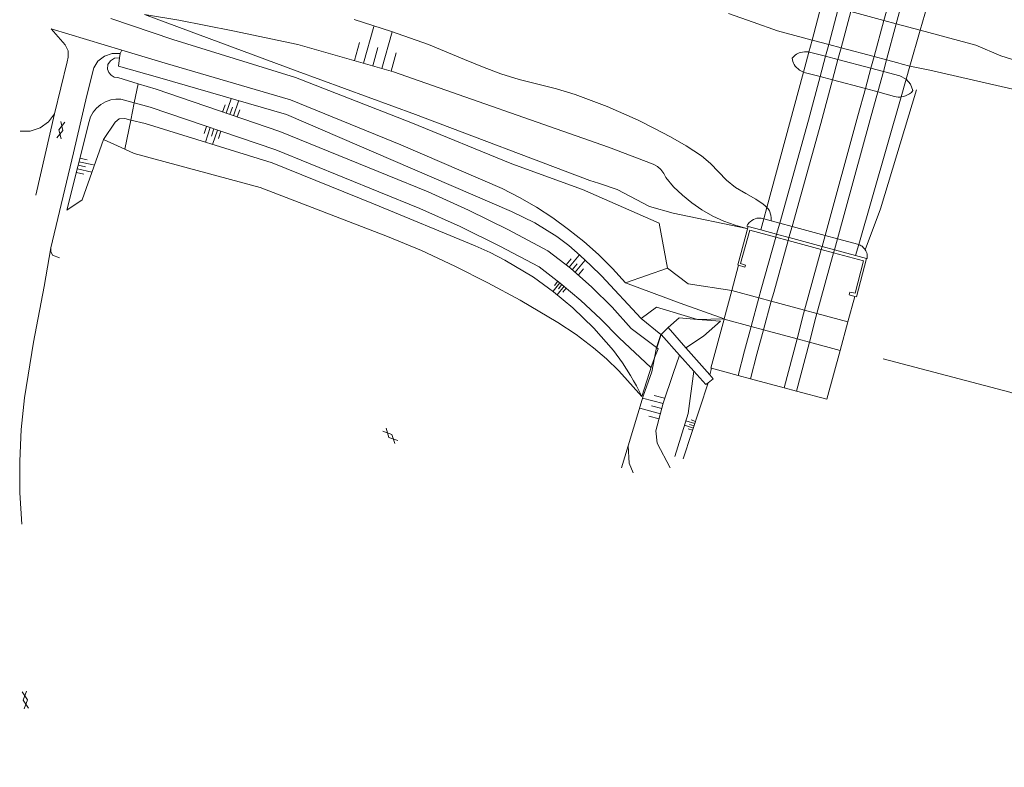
# Model space of a CAD drawing. Header units: metres. Extents: x 196790 to 198335, y 354523 to 356036.
# Tile 3 of 105: x 197061 to 197176, y 355017 to 355105. Entities that reach past the tile are written whole.
import ezdxf

# ---------------------------------------------------------------- set-up
doc = ezdxf.new("R2010")
doc.units = ezdxf.units.M
doc.linetypes.add('DGN Style 2', pattern=[186.027128, 111.616277, -74.410851])
for name, color, linetype, lineweight in [('cultuurscheiding', 252, 'Continuous', 18), ('insteek water', 252, 'Continuous', 18), ('kant asfaltverharding', 252, 'Continuous', 18), ('kant muur (extern)', 252, 'Continuous', 18), ('kant onverhard', 252, 'Continuous', 18), ('kant stolverharding', 252, 'Continuous', 18), ('kant water', 252, 'Continuous', 18), ('kunstwerken', 252, 'Continuous', 18), ('overige afscheidingen', 252, 'Continuous', 18), ('raster', 252, 'Continuous', 18), ('spoorrail', 252, 'Continuous', 18), ('taludlijn', 252, 'Continuous', 18), ('taludsymbool', 252, 'Continuous', 18), ('toegangstrap', 252, 'Continuous', 18), ('verh asfaltsymbool', 2, 'Continuous', 0), ('vlakafsluiter grijs', 252, 'DGN Style 2', 18), ('vlakafsluiter groen', 252, 'DGN Style 2', 18)]:
    doc.layers.add(name, color=color, linetype=linetype, lineweight=lineweight)

# ---------------------------------------------------------------- blocks, each defined once
blk = doc.blocks.new('TA')
at = {"layer": 'taludsymbool', "linetype": 'Continuous', "lineweight": 0}
for p, q in [((-0.5, 0), (-0.5, -0.5)), ((-0.25, 0), (-0.25, -1)), ((0, 0), (0, -0.5)), ((0.25, 0), (0.25, -1)), ((0.5, 0), (0.5, -0.5))]:
    blk.add_line(p, q, dxfattribs=at)
blk = doc.blocks.new('S612')
at = {"layer": 'verh asfaltsymbool', "color": 252}
for p, q in [((-0.99, -0.26), (0.01, 0.24)), ((0.01, -0.26), (-0.99, 0.24)), ((0.01, 0.24), (1.01, -0.26)), ((1.01, 0.24), (0.01, -0.26))]:
    blk.add_line(p, q, dxfattribs=at)

msp = doc.modelspace()

# ---------------------------------------------------------------- linework, layer by layer
at = {"layer": 'cultuurscheiding'}
msp.add_line((197070.887, 355090.48), (197073.385, 355089.347), dxfattribs=at)
at = {"layer": 'cultuurscheiding', "flags": 128}
msp.add_lwpolyline([(197073.385, 355089.347), (197074.479, 355088.851), (197089.284, 355084.863), (197104.173, 355079.127), (197108.168, 355077.479), (197112.087, 355075.658), (197115.938, 355073.7), (197119.735, 355071.638), (197124.152, 355069.042), (197126.29, 355067.629), (197128.332, 355066.079), (197129.864, 355064.761), (197131.319, 355063.358), (197134.015, 355060.35)], dxfattribs=at)
at = {"layer": 'insteek water'}
for p, q in [((197155.913, 355101.634), (197153.961, 355102.151)), ((197157.363, 355101.25), (197155.913, 355101.634)), ((197161.233, 355100.225), (197157.363, 355101.25)), ((197162.683, 355099.841), (197161.233, 355100.225)), ((197165.433, 355099.103), (197164.511, 355099.301))]:
    msp.add_line(p, q, dxfattribs=at)
at = {"layer": 'insteek water', "flags": 128}
for points in [[(197153.961, 355102.151), (197149.912, 355103.223), (197147.047, 355104.251), (197144.179, 355105.257)], [(197164.511, 355099.301), (197164.011, 355099.49), (197162.683, 355099.841)], [(197177.48, 355096.394), (197174.245, 355097.151), (197171.004, 355097.887), (197167.76, 355098.603), (197165.433, 355099.103)]]:
    msp.add_lwpolyline(points, dxfattribs=at)
at = {"layer": 'kant asfaltverharding'}
for p, q in [((197064.752, 355103.472), (197073.046, 355100.96)), ((197073.046, 355100.96), (197072.852, 355100.584)), ((197066.663, 355099.582), (197065.16, 355093.509)), ((197066.765, 355100.127), (197066.663, 355099.582))]:
    msp.add_line(p, q, dxfattribs=at)
at = {"layer": 'kant asfaltverharding', "flags": 128}
for points in [[(197064.752, 355103.472), (197066.424, 355101.573), (197066.539, 355101.35)], [(197072.852, 355100.584), (197071.933, 355100.585), (197071.013, 355100.268), (197070.253, 355099.66), (197069.763, 355098.882), (197068.966, 355095.628), (197067.381, 355088.924), (197064.721, 355077.791)], [(197066.539, 355101.35), (197066.775, 355100.893), (197066.765, 355100.127)], [(197061.137, 355091.478), (197062.305, 355091.479), (197063.472, 355091.852), (197064.466, 355092.57), (197065.16, 355093.509)], [(197064.721, 355077.791), (197064.717, 355077.365), (197064.93, 355076.937), (197065.744, 355076.605)], [(197061.346, 355045.381), (197061.108, 355049.083), (197061.08, 355052.798), (197061.262, 355056.508), (197061.652, 355060.197), (197062.714, 355066.739), (197063.941, 355073.253)]]:
    msp.add_lwpolyline(points, dxfattribs=at)
at = {"layer": 'kant muur (extern)'}
msp.add_line((197143.658, 355069.482), (197140.535, 355069.409), dxfattribs=at)
at = {"layer": 'kant muur (extern)', "flags": 128}
for points in [[(197146.323, 355080.328), (197146.409, 355080.493), (197146.493, 355080.625), (197146.592, 355080.749), (197146.704, 355080.857), (197146.881, 355080.991), (197147.075, 355081.106), (197147.281, 355081.196), (197147.495, 355081.257), (197147.669, 355081.282), (197147.841, 355081.283), (197148.01, 355081.264), (197148.3, 355081.195)], [(197160.191, 355077.547), (197160.14, 355077.625), (197159.989, 355077.804), (197159.814, 355077.968), (197159.707, 355078.045), (197159.59, 355078.106), (197159.467, 355078.153), (197159.432, 355078.164)], [(197160.417, 355076.525), (197160.435, 355076.702), (197160.435, 355076.875), (197160.414, 355077.042), (197160.366, 355077.209), (197160.268, 355077.427), (197160.191, 355077.547)]]:
    msp.add_lwpolyline(points, dxfattribs=at)
at = {"layer": 'kant onverhard', "flags": 128}
for points in [[(197079.011, 355102.219), (197093.407, 355097.743), (197106.932, 355092.49), (197118.751, 355087.65), (197127.042, 355084.623), (197136.051, 355080.698), (197137.025, 355075.406)], [(197078.134, 355099.419), (197092.811, 355095.152), (197105.774, 355089.877), (197117.633, 355084.737), (197119.66, 355083.697), (197121.639, 355082.551), (197123.563, 355081.303), (197125.423, 355079.956), (197127.212, 355078.517), (197128.924, 355076.991), (197130.552, 355075.385), (197132.09, 355073.704)], [(197137.025, 355075.406), (197139.434, 355073.557), (197144.549, 355072.786)], [(197132.09, 355073.704), (197138.508, 355071.319), (197143.658, 355069.482)]]:
    msp.add_lwpolyline(points, dxfattribs=at)
at = {"layer": 'kant stolverharding'}
for p, q in [((197079.011, 355102.219), (197071.767, 355104.674)), ((197073.046, 355100.96), (197078.134, 355099.419))]:
    msp.add_line(p, q, dxfattribs=at)
at = {"layer": 'kant water'}
for p, q in [((197158.499, 355105.489), (197162.381, 355104.443)), ((197162.381, 355104.443), (197163.829, 355104.053)), ((197163.829, 355104.053), (197166.635, 355103.297))]:
    msp.add_line(p, q, dxfattribs=at)
at = {"layer": 'kant water', "flags": 128}
msp.add_lwpolyline([(197166.635, 355103.297), (197173.17, 355101.537), (197176.074, 355100.303), (197179.084, 355099.354)], dxfattribs=at)
at = {"layer": 'kunstwerken'}
for p, q in [((197168.205, 355108.776), (197166.635, 355103.297)), ((197155.042, 355106.154), (197153.961, 355102.151)), ((197166.635, 355103.297), (197165.433, 355099.103)), ((197153.581, 355100.743), (197153.961, 355102.151)), ((197153.581, 355100.743), (197152.947, 355098.394)), ((197155.54, 355100.244), (197156.992, 355099.865)), ((197156.992, 355099.865), (197160.86, 355098.854)), ((197152.947, 355098.394), (197148.662, 355082.536)), ((197160.86, 355098.854), (197162.312, 355098.475)), ((197164.991, 355097.561), (197165.433, 355099.103)), ((197156.351, 355097.474), (197154.902, 355097.859)), ((197160.206, 355096.449), (197156.351, 355097.474)), ((197164.402, 355095.506), (197164.991, 355097.561)), ((197161.656, 355096.064), (197160.206, 355096.449)), ((197164.394, 355095.477), (197159.432, 355078.164)), ((197164.402, 355095.506), (197164.394, 355095.477)), ((197148.3, 355081.195), (197148.662, 355082.536)), ((197147.947, 355079.89), (197148.3, 355081.195)), ((197148.3, 355081.195), (197149.167, 355080.959)), ((197149.167, 355080.959), (197150.168, 355080.687)), ((197146.483, 355080.285), (197146.323, 355080.328)), ((197146.483, 355080.285), (197147.947, 355079.89)), ((197149.805, 355079.389), (197147.947, 355079.89)), ((197150.168, 355080.687), (197151.615, 355080.292)), ((197151.615, 355080.292), (197155.488, 355079.238)), ((197149.709, 355079.035), (197149.707, 355079.036)), ((197151.155, 355078.646), (197149.709, 355079.035)), ((197149.807, 355079.388), (197149.805, 355079.389)), ((197151.253, 355078.998), (197149.807, 355079.388)), ((197151.157, 355078.645), (197151.155, 355078.646)), ((197155.038, 355077.599), (197151.157, 355078.645)), ((197151.255, 355078.997), (197151.253, 355078.998)), ((197155.134, 355077.95), (197151.255, 355078.997)), ((197155.488, 355079.238), (197156.936, 355078.844)), ((197156.936, 355078.844), (197159.432, 355078.164)), ((197156.486, 355077.208), (197155.038, 355077.599)), ((197156.583, 355077.559), (197155.134, 355077.95)), ((197159.067, 355076.889), (197156.583, 355077.559)), ((197159.432, 355078.164), (197159.067, 355076.889)), ((197159.067, 355076.889), (197160.346, 355076.544)), ((197160.417, 355076.525), (197160.346, 355076.544)), ((197144.549, 355072.786), (197145.35, 355075.755)), ((197143.658, 355069.482), (197144.547, 355072.778)), ((197144.547, 355072.778), (197144.549, 355072.786)), ((197144.547, 355072.778), (197147.73, 355071.92)), ((197147.73, 355071.92), (197149.178, 355071.529)), ((197158.956, 355072.096), (197158.15, 355069.109)), ((197149.178, 355071.529), (197153.082, 355070.476)), ((197153.082, 355070.476), (197154.53, 355070.085)), ((197143.658, 355069.482), (197143.639, 355069.413)), ((197143.639, 355069.413), (197146.808, 355068.564)), ((197154.53, 355070.085), (197158.15, 355069.109)), ((197146.808, 355068.564), (197148.256, 355068.176)), ((197148.256, 355068.176), (197152.192, 355067.122)), ((197158.15, 355069.109), (197157.249, 355065.767)), ((197152.192, 355067.122), (197153.641, 355066.734)), ((197153.641, 355066.734), (197157.249, 355065.767)), ((197157.249, 355065.767), (197155.702, 355060.033)), ((197145.297, 355062.839), (197142.183, 355063.679)), ((197146.745, 355062.449), (197145.297, 355062.839)), ((197150.678, 355061.388), (197146.745, 355062.449)), ((197152.126, 355060.998), (197150.678, 355061.388)), ((197155.702, 355060.033), (197152.126, 355060.998))]:
    msp.add_line(p, q, dxfattribs=at)
at = {"layer": 'kunstwerken', "flags": 128}
for points in [[(197153.581, 355100.743), (197153.556, 355100.748), (197153.311, 355100.768), (197153.065, 355100.763), (197152.822, 355100.736), (197152.64, 355100.698), (197152.464, 355100.642), (197152.291, 355100.57), (197152.13, 355100.482), (197151.983, 355100.383), (197151.849, 355100.272), (197151.726, 355100.15), (197151.613, 355100.014), (197151.648, 355099.825), (197151.702, 355099.636), (197151.775, 355099.454), (197151.866, 355099.285), (197151.996, 355099.097), (197152.144, 355098.93), (197152.31, 355098.774), (197152.487, 355098.636), (197152.645, 355098.534), (197152.816, 355098.447), (197152.947, 355098.394)], [(197153.581, 355100.743), (197153.797, 355100.699), (197155.54, 355100.244)], [(197154.902, 355097.859), (197153.173, 355098.319), (197152.991, 355098.376), (197152.947, 355098.394)], [(197162.312, 355098.475), (197164.248, 355097.969), (197164.991, 355097.561)], [(197164.991, 355097.561), (197165.508, 355096.958), (197165.787, 355096.215), (197165.698, 355096.109), (197165.6, 355096.006), (197165.494, 355095.912), (197165.38, 355095.832), (197165.156, 355095.708), (197164.927, 355095.608), (197164.685, 355095.53), (197164.394, 355095.477)], [(197164.394, 355095.477), (197164.234, 355095.463), (197164.033, 355095.468), (197163.831, 355095.494), (197163.633, 355095.538), (197161.656, 355096.064)], [(197145.35, 355075.755), (197145.26, 355075.783), (197146.483, 355080.285)], [(197145.35, 355075.755), (197146.077, 355075.53), (197146.149, 355075.778), (197145.569, 355075.957), (197146.646, 355079.862), (197149.707, 355079.036)], [(197158.956, 355072.096), (197158.294, 355072.265), (197158.371, 355072.613), (197159.029, 355072.47), (197160, 355076.261), (197156.486, 355077.208)], [(197160.346, 355076.544), (197159.153, 355072.046), (197158.956, 355072.096)], [(197143.639, 355069.413), (197142.099, 355063.702), (197142.183, 355063.679)]]:
    msp.add_lwpolyline(points, dxfattribs=at)
at = {"layer": 'overige afscheidingen', "flags": 128}
msp.add_lwpolyline([(197236.361, 355012.283), (197235.825, 355013.441), (197230.914, 355022.692), (197226.099, 355031.075), (197220.513, 355038.302), (197215.987, 355042.35), (197208.957, 355047.649), (197201.06, 355051.793), (197194.742, 355054.914), (197185.607, 355058.053), (197177.132, 355060.861), (197162.287, 355064.774)], dxfattribs=at)
at = {"layer": 'raster'}
for p, q in [((197135.498, 355064.912), (197135.727, 355066.102)), ((197132.387, 355054.592), (197131.602, 355052.008))]:
    msp.add_line(p, q, dxfattribs=at)
at = {"layer": 'raster', "flags": 128}
for points in [[(197075.724, 355105.125), (197093.621, 355098.509), (197107.475, 355093.41), (197127.906, 355085.677), (197128.928, 355085.355), (197131.116, 355084.623), (197134.888, 355082.642), (197137.664, 355081.853), (197146.322, 355080.066)], [(197166.207, 355096.318), (197161.986, 355082.354), (197160.191, 355077.547)], [(197133.91, 355069.5), (197135.732, 355070.823), (197140.535, 355069.409)], [(197135.727, 355066.102), (197136.213, 355067.622), (197133.91, 355069.5)], [(197135.498, 355064.912), (197135.187, 355063.254), (197134.157, 355060.421), (197132.387, 355054.592)]]:
    msp.add_lwpolyline(points, dxfattribs=at)
at = {"layer": 'spoorrail'}
for p, q in [((197162.381, 355104.443), (197163.962, 355110.254)), ((197163.829, 355104.053), (197165.366, 355109.701)), ((197157.034, 355105.819), (197155.913, 355101.634)), ((197158.499, 355105.489), (197157.363, 355101.25)), ((197162.381, 355104.443), (197161.233, 355100.225)), ((197163.829, 355104.053), (197162.683, 355099.841)), ((197155.54, 355100.244), (197155.913, 355101.634)), ((197156.992, 355099.865), (197157.363, 355101.25)), ((197154.902, 355097.859), (197155.54, 355100.244)), ((197156.351, 355097.474), (197156.992, 355099.865)), ((197160.86, 355098.854), (197161.233, 355100.225)), ((197162.683, 355099.841), (197162.312, 355098.475)), ((197160.206, 355096.449), (197160.86, 355098.854)), ((197161.656, 355096.064), (197162.312, 355098.475)), ((197149.806, 355079.389), (197150.168, 355080.687)), ((197151.254, 355078.998), (197151.615, 355080.292)), ((197149.708, 355079.036), (197149.806, 355079.389)), ((197151.156, 355078.646), (197151.254, 355078.998)), ((197155.488, 355079.238), (197155.134, 355077.95)), ((197156.936, 355078.844), (197156.583, 355077.559)), ((197155.038, 355077.599), (197153.082, 355070.476)), ((197155.134, 355077.95), (197155.038, 355077.599)), ((197156.583, 355077.559), (197156.486, 355077.208)), ((197156.486, 355077.208), (197154.53, 355070.085)), ((197146.808, 355068.564), (197147.73, 355071.92)), ((197148.256, 355068.176), (197149.178, 355071.529)), ((197152.192, 355067.122), (197150.678, 355061.388)), ((197152.126, 355060.998), (197153.641, 355066.734))]:
    msp.add_line(p, q, dxfattribs=at)
at = {"layer": 'spoorrail', "flags": 128}
for points in [[(197150.168, 355080.687), (197153.537, 355092.77), (197154.902, 355097.859)], [(197151.615, 355080.292), (197154.984, 355092.375), (197156.351, 355097.474)], [(197155.488, 355079.238), (197159.334, 355093.245), (197160.206, 355096.449)], [(197156.936, 355078.844), (197160.781, 355092.85), (197161.656, 355096.064)], [(197149.708, 355079.036), (197148.007, 355072.929), (197147.73, 355071.92)], [(197151.156, 355078.646), (197149.457, 355072.545), (197149.178, 355071.529)], [(197153.082, 355070.476), (197152.965, 355070.051), (197152.192, 355067.122)], [(197153.641, 355066.734), (197154.414, 355069.661), (197154.53, 355070.085)], [(197145.297, 355062.839), (197146.026, 355065.72), (197146.808, 355068.564)], [(197146.745, 355062.449), (197147.476, 355065.337), (197148.256, 355068.176)]]:
    msp.add_lwpolyline(points, dxfattribs=at)
at = {"layer": 'taludlijn'}
for p, q in [((197135.78, 355066.062), (197136.263, 355067.625)), ((197135.78, 355066.062), (197135.727, 355066.102)), ((197135.498, 355064.912), (197135.157, 355064.045)), ((197135.157, 355064.045), (197134.015, 355060.35)), ((197142.183, 355063.679), (197141.97, 355062.894)), ((197141.782, 355061.977), (197138.855, 355053.043))]:
    msp.add_line(p, q, dxfattribs=at)
at = {"layer": 'taludlijn', "flags": 128}
for points in [[(197075.724, 355105.125), (197079.72, 355104.469), (197086.044, 355103.237), (197093.678, 355101.612), (197104.915, 355098.43), (197130.1, 355089.597), (197135.342, 355087.58), (197135.824, 355087.33), (197136.25, 355086.969), (197136.583, 355086.522), (197136.803, 355086.025), (197137.729, 355084.958), (197138.752, 355083.962), (197139.864, 355083.05), (197141.054, 355082.233), (197142.309, 355081.52), (197143.615, 355080.918), (197144.958, 355080.433), (197146.322, 355080.066)], [(197148.662, 355082.536), (197148.462, 355082.729), (197148.24, 355082.896), (197147.384, 355083.479), (197146.184, 355084.156), (197144.992, 355084.846), (197143.937, 355085.718), (197142.04, 355087.689), (197140.983, 355088.558), (197139.22, 355089.752), (197137.376, 355090.817), (197135.488, 355091.797), (197133.581, 355092.742), (197129.923, 355094.36), (197126.176, 355095.756), (197124.02, 355096.43), (197119.638, 355097.534), (197117.481, 355098.205), (197115.339, 355098.994), (197113.237, 355099.886), (197109.016, 355101.621), (197104.664, 355103.133), (197100.286, 355104.565)], [(197072.775, 355100.075), (197072.203, 355100.015), (197071.716, 355099.709), (197071.407, 355099.265), (197071.366, 355098.726), (197071.534, 355098.344), (197071.8, 355098.022), (197072.162, 355097.805), (197072.581, 355097.754), (197074.977, 355097.014)], [(197133.91, 355069.5), (197129.282, 355074.491), (197128.03, 355075.707), (197126.762, 355076.906), (197125.446, 355078.054), (197124.055, 355079.11), (197121.475, 355080.727), (197118.74, 355082.066), (197104.867, 355088.044), (197092.338, 355093.413), (197077.512, 355097.716), (197072.647, 355099.068), (197072.775, 355100.075)], [(197074.977, 355097.014), (197077.062, 355096.371), (197091.565, 355091.432), (197104.141, 355086.324), (197108.956, 355084.339), (197113.706, 355082.195), (197118.383, 355079.898), (197122.98, 355077.449), (197125.625, 355075.406), (197128.143, 355073.2), (197130.52, 355070.842), (197132.743, 355068.346), (197135.727, 355066.102)], [(197070.887, 355090.48), (197068.387, 355083.422), (197066.623, 355082.191), (197069.207, 355092.588), (197069.396, 355093.144), (197069.693, 355093.685), (197070.095, 355094.18), (197070.59, 355094.599), (197071.154, 355094.919), (197071.757, 355095.126), (197072.367, 355095.219), (197072.954, 355095.205), (197074.512, 355094.776)], [(197074.512, 355094.776), (197076.369, 355094.265), (197091.087, 355089.275), (197103.168, 355084.352), (197107.975, 355082.399), (197112.714, 355080.279), (197117.375, 355077.994), (197121.952, 355075.55), (197124.445, 355073.64), (197126.85, 355071.615), (197129.159, 355069.482), (197131.365, 355067.247), (197135.051, 355063.776), (197135.157, 355064.045)], [(197074.095, 355092.768), (197073.392, 355092.94), (197072.759, 355092.899), (197072.263, 355092.505), (197070.887, 355090.48)], [(197134.015, 355060.35), (197133.7, 355060.978), (197133.373, 355061.599), (197133.033, 355062.213), (197132.677, 355062.818), (197132.211, 355063.576), (197131.735, 355064.328), (197130.693, 355065.772), (197128.394, 355068.359), (197125.899, 355070.757), (197123.669, 355072.647), (197121.298, 355074.356), (197117.962, 355076.344), (197116.231, 355077.227), (197114.456, 355078.017), (197102.553, 355082.951), (197090.661, 355087.77), (197075.773, 355092.359), (197074.095, 355092.768)], [(197149.167, 355080.959), (197149.166, 355081.327), (197149.138, 355081.608), (197148.952, 355082.143), (197148.817, 355082.347), (197148.662, 355082.536)], [(197140.535, 355069.409), (197138.387, 355069.574), (197137.074, 355068.44)], [(197140.535, 355069.409), (197143.244, 355069.201), (197141.223, 355067.425), (197139.153, 355066.085)], [(197135.498, 355064.912), (197135.911, 355065.964), (197135.78, 355066.062)], [(197137.323, 355051.999), (197135.784, 355054.898), (197135.656, 355056.345), (197136.508, 355059.569), (197137.658, 355063.066), (197138.43, 355065.202)], [(197137.857, 355053.325), (197139.432, 355058.373), (197140.089, 355063.346)], [(197132.387, 355054.592), (197132.525, 355052.552), (197133.003, 355051.436)]]:
    msp.add_lwpolyline(points, dxfattribs=at)
at = {"layer": 'toegangstrap'}
for p, q in [((197136.263, 355067.625), (197137.074, 355068.44)), ((197139.153, 355066.085), (197137.074, 355068.44)), ((197138.43, 355065.202), (197136.263, 355067.625)), ((197141.97, 355062.894), (197139.153, 355066.085)), ((197140.089, 355063.346), (197138.43, 355065.202))]:
    msp.add_line(p, q, dxfattribs=at)
at = {"layer": 'toegangstrap', "flags": 128}
for points in [[(197140.089, 355063.346), (197141.512, 355061.755), (197141.782, 355061.977)], [(197141.782, 355061.977), (197142.36, 355062.452), (197141.97, 355062.894)]]:
    msp.add_lwpolyline(points, dxfattribs=at)
at = {"layer": 'vlakafsluiter grijs'}
for p, q in [((197065.16, 355093.509), (197062.975, 355083.977)), ((197063.941, 355073.253), (197064.721, 355077.791)), ((197132.09, 355073.704), (197137.025, 355075.406))]:
    msp.add_line(p, q, dxfattribs=at)
at = {"layer": 'vlakafsluiter groen'}
for p, q in [((197072.852, 355100.584), (197072.775, 355100.075)), ((197074.512, 355094.776), (197074.977, 355097.014)), ((197074.095, 355092.768), (197074.512, 355094.776)), ((197073.385, 355089.347), (197074.095, 355092.768))]:
    msp.add_line(p, q, dxfattribs=at)

# ---------------------------------------------------------------- block references
at = {"layer": 'taludsymbool'}
for p, xscale, yscale, zscale, rotation in [((197102.463, 355099.124), 4.461894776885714, 4.461894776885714, 4.461894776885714, 164.185130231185), ((197085.722, 355093.422), 1.80443564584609, 1.80443564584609, 1.80443564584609, 161.1834866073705), ((197083.832, 355091.735), 1.775010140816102, 1.775010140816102, 1.775010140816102, 341.2690307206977), ((197067.934, 355087.464), 1.747393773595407, 1.747393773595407, 1.747393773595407, 77.20445408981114), ((197125.856, 355075.215), 1.834128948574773, 1.834128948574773, 1.834128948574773, 140.2424253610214), ((197124.646, 355073.478), 1.261283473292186, 1.261283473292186, 1.261283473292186, 320.9854675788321), ((197136.343, 355058.943), 2.503197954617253, 2.503197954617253, 2.503197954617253, 255.1865358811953), ((197140.128, 355056.929), 1.089103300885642, 1.089103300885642, 1.089103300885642, 251.8645037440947)]:
    msp.add_blockref('TA', p, dxfattribs=dict(at, xscale=xscale, yscale=yscale, zscale=zscale, rotation=rotation))
at = {"layer": 'verh asfaltsymbool'}
for p, rotation in [((197065.897, 355091.578), 76.93666266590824), ((197104.533, 355055.76), 313.9465895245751), ((197061.75, 355024.802), 276.2579339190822)]:
    msp.add_blockref('S612', p, dxfattribs=dict(at, rotation=rotation))

doc.saveas('drawing.dxf')
